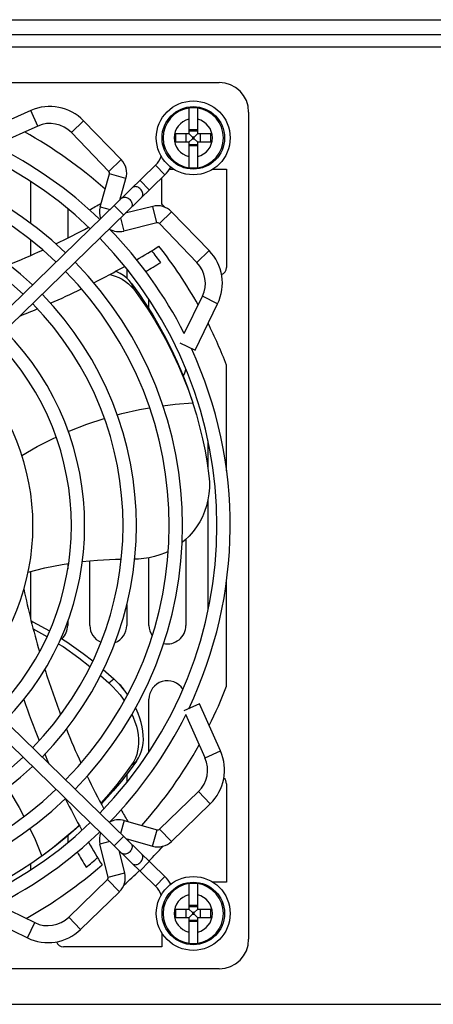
# Model space of a CAD drawing. Header units: millimetres. Extents: x 1 to 1591, y -395 to 1220.
# Tile 11 of 81: x 540 to 596, y -187 to -53. Entities that reach past the tile are written whole.
import ezdxf

# ---------------------------------------------------------------- set-up
doc = ezdxf.new("R2010")
doc.units = ezdxf.units.MM
doc.header["$LTSCALE"] = 65.395
for name, color, linetype in [('FAN_ADDA_AD1224UB-F51_12_AM_0', 7, 'CONTINUOUS'), ('LDZHJ_SZCYZT_M4X50_18_AM_0', 7, 'CONTINUOUS'), ('MANIFOLD_SOLID_BREP_10340_AM_0', 7, 'CONTINUOUS'), ('MANIFOLD_SOLID_BREP_133011_AM_0', 7, 'CONTINUOUS'), ('MANIFOLD_SOLID_BREP_133111_AM_0', 7, 'CONTINUOUS'), ('MANIFOLD_SOLID_BREP_133124_AM_0', 7, 'CONTINUOUS'), ('MANIFOLD_SOLID_BREP_133138_AM_0', 7, 'CONTINUOUS'), ('MANIFOLD_SOLID_BREP_133152_AM_0', 7, 'CONTINUOUS'), ('MANIFOLD_SOLID_BREP_133165_AM_0', 7, 'CONTINUOUS'), ('MANIFOLD_SOLID_BREP_133179_AM_0', 7, 'CONTINUOUS'), ('MANIFOLD_SOLID_BREP_5753_AM_0', 7, 'CONTINUOUS'), ('PRT0198_4_AM_0', 7, 'CONTINUOUS'), ('VFC5610_90KW_BASE_P4_22_AM_0', 7, 'CONTINUOUS')]:
    doc.layers.add(name, color=color, linetype=linetype)

msp = doc.modelspace()

# ---------------------------------------------------------------- linework, layer by layer
at = {"layer": 'FAN_ADDA_AD1224UB-F51_12_AM_0', "color": 7}
for p, q in [((455.21, -61.82), (567.21, -61.82)), ((571.21, -65.82), (571.21, -177.82)), ((560.49, -73.57), (561.09, -73.57)), ((566.32, -73.57), (568.21, -73.57)), ((568.21, -73.57), (568.21, -86.89)), ((559.46, -78.27), (559.46, -74.71)), ((555.66, -89.82), (555.37, -89.04)), ((568.21, -114.4), (568.21, -100.09)), ((563.05, -103.49), (563.64, -105.2)), ((563.64, -105.2), (563.66, -105.29)), ((568.21, -143.55), (568.21, -129.24)), ((551.14, -142.09), (552.28, -143.09)), ((551.52, -141.31), (552.94, -142.56)), ((552.28, -143.09), (552.94, -142.56)), ((555.37, -154.21), (556.03, -153.7)), ((568.21, -156.75), (568.21, -170.07)), ((543.21, -166.55), (543.14, -166.6)), ((544.66, -165.46), (543.21, -166.55)), ((568.21, -170.07), (566.32, -170.07)), ((559.46, -176.94), (559.46, -178.82)), ((559.46, -178.82), (546.13, -178.82)), ((567.21, -181.82), (455.21, -181.82))]:
    msp.add_line(p, q, dxfattribs=at)
for points in [[(552.4, -87.82), (552.59, -87.86), (553.12, -88.02), (553.63, -88.23), (554.1, -88.47), (554.54, -88.75), (554.95, -89.06), (555.32, -89.42), (555.66, -89.82)], [(555.37, -89.04), (555.04, -88.64), (554.67, -88.28), (554.27, -87.97), (553.83, -87.69), (553.36, -87.45), (553.2, -87.38)], [(555.37, -89.04), (556.35, -90.4), (557.3, -91.82), (558.22, -93.28), (559.11, -94.79), (559.96, -96.36), (560.77, -97.98), (561.54, -99.64), (562.25, -101.33), (562.91, -103.06), (563.51, -104.82)], [(555.66, -89.82), (556.62, -91.15), (557.56, -92.53), (558.46, -93.96), (559.33, -95.43), (560.16, -96.97), (560.96, -98.55), (561.71, -100.17), (562.4, -101.82), (563.05, -103.49)], [(559.59, -105.58), (561.24, -105.38), (563.64, -105.2)], [(563.66, -105.29), (564.13, -106.8), (564.57, -108.42), (564.96, -110.05), (565.3, -111.7), (565.6, -113.38), (565.83, -115.07)], [(553.4, -106.82), (554.02, -106.65), (556.42, -106.1), (557.79, -105.86)], [(546.78, -109.09), (546.99, -109), (549.29, -108.1), (551.64, -107.31), (551.67, -107.31)], [(540.49, -112.32), (542.57, -111.12), (544.75, -110.01), (545.14, -109.83)], [(565.83, -115.07), (565.9, -115.89), (565.9, -116.71), (565.83, -117.53), (565.7, -118.34), (565.5, -119.13), (565.25, -119.9), (564.94, -120.61), (564.58, -121.3), (564.15, -121.98), (563.68, -122.62), (563.16, -123.22), (562.59, -123.77), (562.19, -124.1)], [(548.69, -126.68), (550.76, -126.47), (553.2, -126.35), (553.95, -126.34)], [(560.32, -125.3), (559.94, -125.49), (559.2, -125.78), (558.46, -126.01), (557.73, -126.17), (557.02, -126.28), (556.32, -126.34), (555.76, -126.34)], [(541.35, -128.12), (543.6, -127.55), (545.95, -127.07), (546.83, -126.94)], [(541.78, -134.71), (542, -134.82), (544.25, -136.07)], [(542.06, -135.8), (543.87, -136.81), (543.91, -136.83)], [(545.79, -137.04), (546.61, -137.56), (548.81, -139.11), (550.1, -140.13)], [(545.44, -137.8), (546.09, -138.2), (548.24, -139.72), (549.72, -140.89)], [(554.81, -144.68), (554.48, -144.23), (554, -143.66), (553.49, -143.1), (552.94, -142.56)], [(552.28, -143.09), (552.83, -143.62), (553.34, -144.17), (553.81, -144.74), (554.24, -145.33), (554.37, -145.52)], [(556.03, -153.7), (556.3, -153.25), (556.53, -152.79), (556.71, -152.31), (556.84, -151.81), (556.92, -151.29), (556.96, -150.76), (556.95, -150.21), (556.9, -149.64), (556.81, -149.06), (556.67, -148.47), (556.49, -147.87), (556.26, -147.26), (555.99, -146.64), (555.9, -146.48)], [(555.4, -147.33), (555.59, -147.75), (555.82, -148.36), (556.01, -148.96), (556.15, -149.55), (556.24, -150.13), (556.29, -150.69), (556.3, -151.25), (556.27, -151.79), (556.18, -152.31), (556.06, -152.81), (555.88, -153.29), (555.65, -153.76), (555.37, -154.21)], [(555.37, -154.21), (554.41, -155.53), (553.38, -156.85), (552.3, -158.15), (551.21, -159.38)], [(556.03, -153.7), (555.04, -155.04), (553.99, -156.39), (552.88, -157.71), (551.71, -159.02), (551.27, -159.49)], [(538.52, -157.32), (538.87, -157.85), (540.13, -159.96), (540.77, -161.18)], [(548.3, -162.42), (547.85, -162.83), (546.46, -164.03), (545.02, -165.2), (543.53, -166.32)], [(548.27, -162.36), (547.41, -163.16), (546.05, -164.33), (544.66, -165.46)], [(541.6, -162.81), (542.3, -164.32), (543.21, -166.55)], [(543.14, -166.6), (541.84, -167.51), (540.44, -168.43), (539.02, -169.31), (537.55, -170.14), (536.04, -170.94), (534.51, -171.69)]]:
    msp.add_lwpolyline(points, dxfattribs=at)
for centre, radius, start, end in [((567.21, -65.82), 4, 0, 90), ((511.21, -121.82), 61, 48.2872, 60.912), ((497.48, 15.35), 107.88, 298.9273, 299.8893), ((511.21, -121.82), 65, 41.5646, 42.0716), ((497.48, 15.35), 109.88, 295.6895, 298.2794), ((497.48, 15.35), 109.88, 292.0577, 294.6601), ((497.48, 15.35), 116.88, 300.0589, 301.7938), ((511.21, -121.82), 59.86, 36.521, 38.4467), ((511.21, -121.82), 61, 29.3377, 38.3162), ((497.48, 15.35), 118.88, 300.1859, 301.3352), ((497.48, 15.35), 116.88, 296.8301, 299.1575), ((567.21, -86.89), 1, 289.4429, 360), ((497.48, 15.35), 116.88, 293.6471, 295.9219), ((497.48, 15.35), 116.88, 291.4476, 292.7082), ((511.21, -121.82), 61, 20.8644, 26.6696), ((648.37, -108.1), 109.88, 191.7017, 196.2571), ((648.37, -108.1), 109.88, 197.5592, 200.945), ((511.21, -121.82), 61, 333.6619, 339.1356), ((648.37, -108.1), 113.88, 199.0931, 202.0834), ((648.37, -108.1), 109.88, 202.0577, 204.6601), ((511.21, -121.82), 61, 318.2872, 330.912), ((648.37, -108.1), 113.88, 203.0719, 203.8246), ((648.37, -108.1), 109.88, 205.6895, 208.2794), ((567.21, -156.75), 1, 0, 49.5312), ((648.37, -108.1), 113.88, 206.4248, 208.8503), ((648.37, -108.1), 107.88, 208.9273, 209.8893), ((648.37, -108.1), 109.88, 209.2558, 209.3011), ((648.37, -108.1), 113.88, 209.786, 211.5831), ((511.21, -121.82), 61, 315.6768, 315.8627), ((511.21, -121.82), 65, 315.6823, 318.0937), ((648.37, -108.1), 115.88, 209.975, 211.1627), ((511.21, -121.82), 61, 299.334, 311.1623), ((511.21, -121.82), 59.86, 309.4127, 311.3528), ((511.21, -121.82), 65, 311.5792, 314.0981), ((546.13, -177.82), 1, 199.4429, 270), ((567.21, -177.82), 4, 270, 360)]:
    msp.add_arc(centre, radius, start, end, dxfattribs=at)
at = {"layer": 'LDZHJ_SZCYZT_M4X50_18_AM_0', "color": 7}
for p, q in [((563.11, -65.29), (563.11, -68.72)), ((564.31, -68.72), (564.31, -65.29)), ((561.33, -69.92), (561.33, -68.72)), ((561.33, -68.72), (563.11, -68.72)), ((562.76, -69.92), (562.76, -68.72)), ((564.31, -68.25), (563.11, -68.25)), ((563.11, -68.37), (564.31, -68.37)), ((563.11, -68.72), (563.59, -69.21)), ((563.59, -69.21), (563.59, -69.43)), ((563.82, -69.21), (563.59, -69.21)), ((564.31, -68.72), (563.82, -69.21)), ((563.82, -69.43), (563.82, -69.21)), ((564.31, -68.72), (566.08, -68.72)), ((564.65, -68.72), (564.65, -69.92)), ((566.08, -69.92), (566.08, -68.72)), ((563.11, -69.92), (561.33, -69.92)), ((563.11, -69.92), (563.59, -69.43)), ((563.11, -69.92), (563.11, -73.35)), ((564.31, -70.27), (563.11, -70.27)), ((564.31, -70.4), (563.11, -70.4)), ((563.59, -69.43), (563.82, -69.43)), ((564.31, -69.92), (563.82, -69.43)), ((564.31, -73.35), (564.31, -69.92)), ((566.08, -69.92), (564.31, -69.92)), ((563.11, -170.29), (563.11, -173.72)), ((564.31, -173.72), (564.31, -170.29)), ((564.31, -173.25), (563.11, -173.25)), ((561.33, -174.92), (561.33, -173.72)), ((561.33, -173.72), (563.11, -173.72)), ((562.76, -174.92), (562.76, -173.72)), ((563.11, -173.37), (564.31, -173.37)), ((563.11, -173.72), (563.59, -174.21)), ((563.11, -174.92), (563.59, -174.43)), ((563.59, -174.21), (563.59, -174.43)), ((563.82, -174.21), (563.59, -174.21)), ((563.59, -174.43), (563.82, -174.43)), ((564.31, -173.72), (563.82, -174.21)), ((563.82, -174.43), (563.82, -174.21)), ((564.31, -174.92), (563.82, -174.43)), ((564.31, -173.72), (566.08, -173.72)), ((564.65, -173.72), (564.65, -174.92)), ((566.08, -174.92), (566.08, -173.72)), ((563.11, -174.92), (561.33, -174.92)), ((563.11, -174.92), (563.11, -178.35)), ((564.31, -175.27), (563.11, -175.27)), ((564.31, -175.4), (563.11, -175.4)), ((564.31, -178.35), (564.31, -174.92)), ((566.08, -174.92), (564.31, -174.92))]:
    msp.add_line(p, q, dxfattribs=at)
for centre, radius in [((563.71, -69.32), 5), ((563.71, -69.32), 4.23), ((563.71, -174.32), 5), ((563.71, -174.32), 4.23)]:
    msp.add_circle(centre, radius, dxfattribs=at)
for centre, radius, start, end in [((563.71, -69.32), 4.08, 98.4747, 261.5253), ((563.71, -69.32), 4.07, 81.5297, 98.4703), ((563.71, -69.32), 4.08, 278.4747, 81.5253), ((563.71, -69.32), 2.59, 103.4118, 256.5882), ((563.71, -69.32), 2.59, 283.4118, 76.5882), ((563.71, -69.32), 4.07, 261.5297, 278.4703), ((563.71, -174.32), 4.08, 98.4747, 261.5253), ((563.71, -174.32), 4.07, 81.5297, 98.4703), ((563.71, -174.32), 4.08, 278.4747, 81.5253), ((563.71, -174.32), 2.59, 103.4118, 256.5882), ((563.71, -174.32), 2.59, 283.4118, 76.5882), ((563.71, -174.32), 4.07, 261.5297, 278.4703)]:
    msp.add_arc(centre, radius, start, end, dxfattribs=at)
at = {"layer": 'MANIFOLD_SOLID_BREP_10340_AM_0', "color": 7}
for p, q in [((755.01, -57.02), (437.41, -57.02)), ((448.71, -186.62), (743.71, -186.62))]:
    msp.add_line(p, q, dxfattribs=at)
at = {"layer": 'MANIFOLD_SOLID_BREP_133011_AM_0', "color": 7}
for p, q in [((558.62, -73.02), (511.97, -118.41)), ((559.87, -74.31), (558.62, -73.02)), ((559.87, -74.31), (513.23, -119.7)), ((556.51, -75.07), (557.76, -76.36)), ((554.28, -79.75), (553.02, -78.46))]:
    msp.add_line(p, q, dxfattribs=at)
for points in [[(556.58, -76.26), (556.47, -76.16), (556.36, -76.08), (556.24, -76.01), (556.12, -75.96), (556, -75.93), (555.88, -75.92), (555.77, -75.93), (555.66, -75.95), (555.57, -76), (555.49, -76.06)], [(556.75, -77.35), (556.81, -77.27), (556.86, -77.18), (556.89, -77.08), (556.9, -76.96), (556.89, -76.85), (556.86, -76.72), (556.81, -76.6), (556.75, -76.48), (556.67, -76.37), (556.58, -76.26)], [(554.04, -77.47), (554.12, -77.41), (554.21, -77.37), (554.31, -77.34), (554.43, -77.33), (554.54, -77.35), (554.67, -77.38), (554.79, -77.43), (554.91, -77.5), (555.02, -77.58), (555.12, -77.67)], [(555.12, -77.67), (555.21, -77.78), (555.29, -77.89), (555.36, -78.01), (555.4, -78.14), (555.43, -78.26), (555.44, -78.38), (555.43, -78.49), (555.4, -78.59), (555.36, -78.69), (555.29, -78.76)]]:
    msp.add_lwpolyline(points, dxfattribs=at)
for radius, end in [(3.1, 340.8483), (4.9, 329.4674)]:
    msp.add_arc((556.45, -70.8), radius, 314.2206, end, dxfattribs=at)
at = {"layer": 'MANIFOLD_SOLID_BREP_133111_AM_0', "color": 7}
for p, q in [((559.87, -169.33), (513.23, -123.94)), ((558.62, -170.62), (511.97, -125.23)), ((553.02, -165.18), (554.28, -163.89)), ((557.76, -167.28), (556.51, -168.57)), ((558.62, -170.62), (559.87, -169.33))]:
    msp.add_line(p, q, dxfattribs=at)
for points in [[(555.29, -164.88), (555.36, -164.95), (555.4, -165.05), (555.43, -165.15), (555.44, -165.26), (555.43, -165.38), (555.4, -165.5), (555.36, -165.63), (555.29, -165.75), (555.21, -165.86), (555.12, -165.97)], [(555.12, -165.97), (555.02, -166.06), (554.91, -166.14), (554.79, -166.21), (554.67, -166.26), (554.54, -166.29), (554.43, -166.31), (554.31, -166.3), (554.21, -166.27), (554.12, -166.23), (554.04, -166.17)], [(556.58, -167.38), (556.67, -167.27), (556.75, -167.16), (556.81, -167.04), (556.86, -166.92), (556.89, -166.8), (556.9, -166.68), (556.89, -166.56), (556.86, -166.46), (556.81, -166.37), (556.75, -166.29)], [(555.49, -167.58), (555.57, -167.64), (555.66, -167.69), (555.77, -167.71), (555.88, -167.72), (556, -167.71), (556.12, -167.68), (556.24, -167.63), (556.36, -167.56), (556.47, -167.48), (556.58, -167.38)]]:
    msp.add_lwpolyline(points, dxfattribs=at)
for radius, start in [(3.1, 19.1455), (4.9, 30.5371)]:
    msp.add_arc((556.45, -172.84), radius, start, 45.7794, dxfattribs=at)
at = {"layer": 'MANIFOLD_SOLID_BREP_133124_AM_0', "color": 7}
msp.add_arc((511.21, -121.82), 30.8, 315.5751, 44.4249, dxfattribs=at)
at = {"layer": 'MANIFOLD_SOLID_BREP_133138_AM_0', "color": 7}
for radius, start, end in [(37.8, 315.6129, 44.3871), (36, 315.6046, 44.3954)]:
    msp.add_arc((511.21, -121.82), radius, start, end, dxfattribs=at)
at = {"layer": 'MANIFOLD_SOLID_BREP_133152_AM_0', "color": 7}
for radius, start, end in [(44.8, 46.6652, 133.3348), (43, 46.7675, 133.2325), (44.8, 315.6389, 44.3611), (43, 315.633, 44.367), (43, 226.7675, 313.2325), (44.8, 226.6652, 313.3348)]:
    msp.add_arc((511.21, -121.82), radius, start, end, dxfattribs=at)
at = {"layer": 'MANIFOLD_SOLID_BREP_133165_AM_0', "color": 7}
for radius, start, end in [(51.05, 46.3656, 133.6344), (49.25, 46.444, 133.556), (51.05, 315.6561, 44.3439), (49.25, 315.6516, 44.3484), (49.25, 226.444, 313.556), (51.05, 226.3656, 313.6344)]:
    msp.add_arc((511.21, -121.82), radius, start, end, dxfattribs=at)
at = {"layer": 'MANIFOLD_SOLID_BREP_133179_AM_0', "color": 7}
for radius, start, end in [(55.7, 46.1858, 133.8142), (57.5, 46.1248, 63.5739), (57.5, 26.8864, 44.297), (55.7, 315.6661, 44.3339), (57.5, 334.4755, 24.6747), (57.5, 315.6699, 333.5739), (55.7, 226.1858, 313.8142), (57.5, 296.8864, 313.8752)]:
    msp.add_arc((511.21, -121.82), radius, start, end, dxfattribs=at)
at = {"layer": 'MANIFOLD_SOLID_BREP_5753_AM_0', "color": 7}
for p, q in [((436.71, -53.32), (755.71, -53.32)), ((436.71, -55.32), (755.71, -55.32))]:
    msp.add_line(p, q, dxfattribs=at)
at = {"layer": 'PRT0198_4_AM_0', "color": 7}
for p, q in [((541.71, -65.62), (535.32, -68.48)), ((542.65, -67.72), (541.71, -65.62)), ((542.65, -67.72), (536.79, -70.34)), ((548.86, -67.01), (547.21, -68.61)), ((553.95, -72.27), (548.86, -67.01)), ((552.3, -73.87), (547.21, -68.61)), ((552.3, -73.87), (553.95, -72.27)), ((551.12, -78.65), (552.38, -74.21)), ((554.6, -74.84), (552.38, -74.21)), ((553.77, -77.74), (554.6, -74.84)), ((551.12, -78.65), (552.44, -79.03)), ((558.23, -78.59), (554.51, -79.52)), ((558.79, -80.82), (558.23, -78.59)), ((560.78, -79.32), (559.12, -80.92)), ((565.87, -84.58), (560.78, -79.32)), ((553.86, -80.16), (554.31, -81.95)), ((558.79, -80.82), (554.31, -81.95)), ((564.21, -86.18), (559.12, -80.92)), ((564.21, -86.18), (565.87, -84.58)), ((562.49, -95.82), (564.95, -90.77)), ((563.95, -98.07), (567.01, -91.77)), ((567.01, -91.77), (564.95, -90.77)), ((561.88, -97.06), (563.95, -98.07)), ((564.55, -145.93), (562.45, -146.87)), ((567.4, -152.32), (564.55, -145.93)), ((565.3, -153.26), (562.69, -147.4)), ((565.3, -153.26), (567.4, -152.32)), ((559.16, -162.91), (564.42, -157.82)), ((566.02, -159.48), (564.42, -157.82)), ((560.76, -164.57), (566.02, -159.48)), ((554.38, -161.73), (553.87, -163.5)), ((554.38, -161.73), (558.82, -163)), ((558.19, -165.21), (558.82, -163)), ((559.16, -162.91), (560.76, -164.57)), ((552.41, -164.59), (551.08, -164.92)), ((552.2, -169.4), (551.08, -164.92)), ((554.57, -164.18), (558.19, -165.21)), ((554.43, -168.84), (553.68, -165.81)), ((552.2, -169.4), (554.43, -168.84)), ((546.85, -174.83), (552.11, -169.74)), ((553.71, -171.39), (552.11, -169.74)), ((548.45, -176.48), (553.71, -171.39)), ((537.21, -173.1), (542.26, -175.56)), ((534.96, -174.57), (541.25, -177.63)), ((541.25, -177.63), (542.26, -175.56)), ((546.85, -174.83), (548.45, -176.48))]:
    msp.add_line(p, q, dxfattribs=at)
for centre, radius, start, end in [((544.3, -71.42), 6.35, 44.0591, 114.0591), ((544.3, -71.42), 4.05, 44.0591, 114.0591), ((552.05, -74.11), 2.65, 344.0591, 44.0591), ((552.05, -74.11), 0.35, 344.0591, 44.0591), ((553.66, -79.37), 2.65, 164.0591, 199.623), ((558.87, -81.16), 2.65, 44.0591, 104.0591), ((558.87, -81.16), 0.35, 44.0591, 104.0591), ((553.66, -79.37), 2.65, 240.2613, 284.0591), ((561.3, -89), 6.35, 334.0591, 44.0591), ((561.3, -89), 4.05, 334.0591, 44.0591), ((561.6, -154.91), 4.05, 314.0591, 24.0591), ((561.6, -154.91), 6.35, 314.0591, 24.0591), ((553.65, -164.28), 2.65, 74.0591, 119.9899), ((553.65, -164.28), 2.65, 159.956, 194.0591), ((558.92, -162.66), 0.35, 254.0591, 314.0591), ((558.92, -162.66), 2.65, 254.0591, 314.0591), ((551.86, -169.49), 2.65, 314.0591, 14.0591), ((551.86, -169.49), 0.35, 314.0591, 14.0591), ((544.03, -171.92), 4.05, 244.0591, 314.0591), ((544.03, -171.92), 6.35, 244.0591, 314.0591)]:
    msp.add_arc(centre, radius, start, end, dxfattribs=at)
at = {"layer": 'VFC5610_90KW_BASE_P4_22_AM_0', "color": 7}
for p, q in [((541.71, -80.91), (541.71, -75.32)), ((546.71, -78.92), (546.71, -82.89)), ((541.71, -85.23), (541.71, -83.16)), ((554.71, -87.06), (554.71, -88.32)), ((557.71, -92.46), (557.71, -91.18)), ((565.71, -114.16), (565.71, -110.32)), ((565.71, -133.26), (565.71, -118.3)), ((562.71, -123.66), (562.71, -135.32)), ((549.71, -135.32), (549.71, -126.57)), ((557.71, -135.32), (557.71, -126.18)), ((546.71, -126.96), (546.71, -127.68)), ((541.71, -134.43), (541.71, -128.03)), ((554.71, -132.53), (554.71, -135.32)), ((546.71, -134.75), (546.71, -135.32)), ((557.71, -152.46), (557.71, -145.32)), ((554.71, -155.47), (554.71, -156.58)), ((546.71, -163.82), (546.71, -164.72)), ((541.71, -168.41), (541.71, -167.6))]:
    msp.add_line(p, q, dxfattribs=at)
for centre, start, end in [((544.21, -75.32), 178.0564, 180), ((560.21, -100.32), 329.1428, 353.6442), ((544.21, -135.32), 313.6708, 360), ((552.21, -135.32), 180, 246.0052), ((552.21, -135.32), 291.3162, 360), ((560.21, -135.32), 180, 213.8118), ((560.21, -135.32), 257.9303, 360), ((552.21, -145.32), 27.7574, 54.0619), ((560.21, -145.32), 33.1511, 180)]:
    msp.add_arc(centre, 2.5, start, end, dxfattribs=at)

doc.saveas('drawing.dxf')
